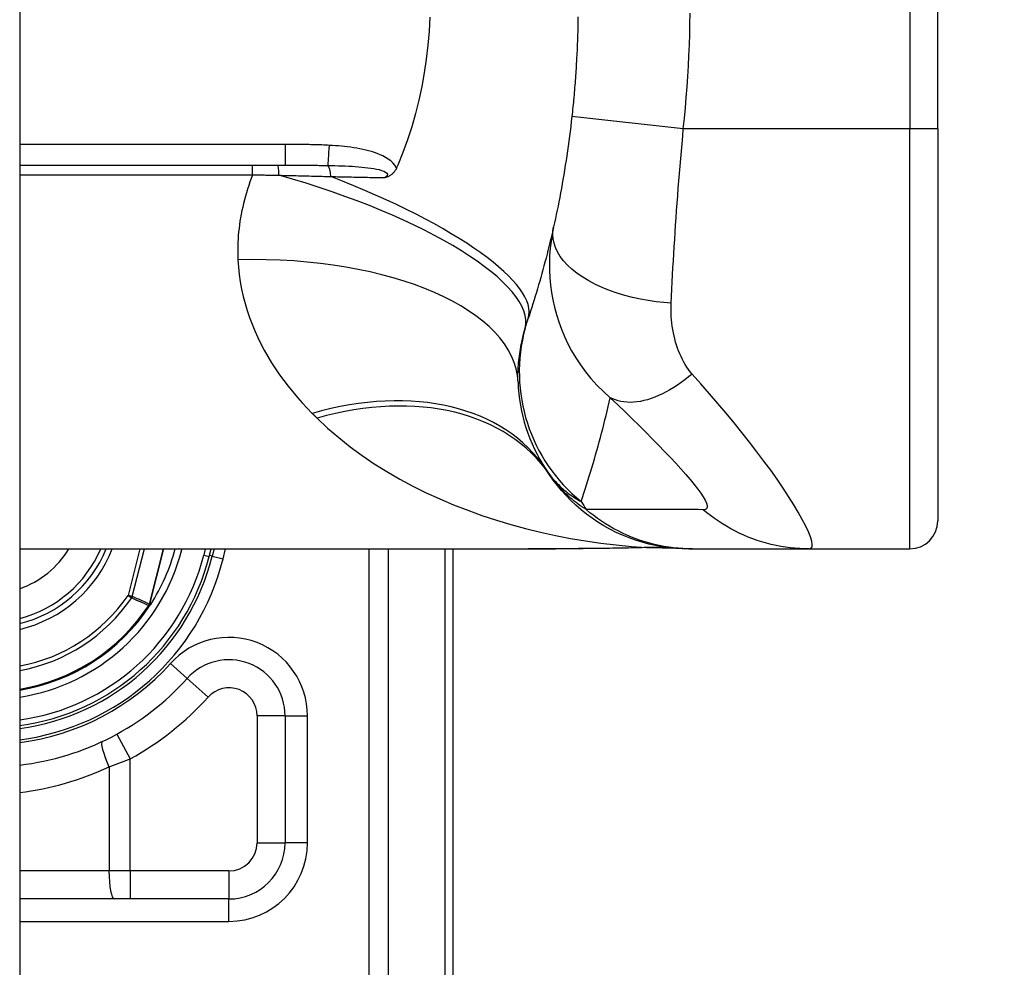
# Model space of a CAD drawing. Header units: inches. Extents: x 0 to 121, y -11 to 79.
# Tile 80 of 88: x 87.721 to 88.579, y 50.424 to 51.25. Entities that reach past the tile are written whole.
import ezdxf

# ---------------------------------------------------------------- set-up
doc = ezdxf.new("R2010")
doc.units = ezdxf.units.IN
doc.header["$LTSCALE"] = 7.278232
doc.header["$MEASUREMENT"] = 0
for name, color, linetype, lineweight in [('Dimensions(ANSI)', 7, 'Continuous', 25), ('Visible Edges(ANSI)', 7, 'Continuous', 25), ('Visible Tangent Edges(ANSI)', 7, 'Continuous', 25)]:
    doc.layers.add(name, color=color, linetype=linetype, lineweight=lineweight)
doc.styles.add('Dimension-ANSI', font='arialbd.ttf')
doc.dimstyles.new('INCH-ANSI', dxfattribs={"dimscale": 7.278232, "dimtxt": 0.12, "dimasz": 0.098425, "dimexe": 0.04, "dimexo": 0.04, "dimgap": 0.031496, "dimtad": 0, "dimtih": 1, "dimtoh": 1, "dimdec": 3, "dimrnd": 1e-08, "dimzin": 0, "dimdsep": 46, "dimtxsty": 'Dimension-ANSI', "dimcen": 0.09, "dimdle": 0.312, "dimclrd": 179, "dimclre": 179, "dimclrt": 7, "dimadec": 1, "dimazin": 0, "dimtfac": 1, "dimtdec": 3, "dimtofl": 0, "dimtmove": 0, "dimatfit": 3, "dimfxl": 1, "dimtolj": 1, "dimtzin": 4, "dimlwd": 25, "dimlwe": 25, "dimarcsym": 0})

# ---------------------------------------------------------------- blocks, each defined once
blk = doc.blocks.new('*D19')
at = {"layer": 'Defpoints', "color": 0, "linetype": 'Continuous', "transparency": 16777216}
for p in [(87.72058, 56.53723), (89.95332, 56.53723), (87.72058, 27.00784)]:
    blk.add_point(p, dxfattribs=at)
at = {"layer": 'Dimensions(ANSI)', "color": 179, "linetype": 'Continuous', "lineweight": 25, "true_color": 0x262658, "transparency": 16777216}
blk.add_line((88.01171, 56.53723), (89.95332, 56.53723), dxfattribs=at)
at = {"layer": 'Dimensions(ANSI)', "color": 7, "linetype": 'Continuous', "lineweight": 25, "transparency": 16777216, "insert": (92.00708, 56.53723), "char_height": 0.873388, "attachment_point": 5, "style": 'Dimension-ANSI'}
blk.add_mtext('\\A1;23.803', dxfattribs=at)

msp = doc.modelspace()

# ---------------------------------------------------------------- linework, layer by layer
at = {"layer": 'Visible Edges(ANSI)'}
for p, q in [((87.72058, 56.35611), (87.72058, 27.18896)), ((88.5206, 51.1549), (88.5206, 51.37469)), ((88.5206, 51.1549), (88.5206, 50.81301)), ((87.72058, 51.12315), (87.95183, 51.12315)), ((88.05002, 51.12315), (88.04907, 51.12093)), ((87.72058, 50.78859), (88.1637, 50.78859)), ((87.88571, 50.78197), (87.88739, 50.78859)), ((87.88992, 50.78859), (87.88833, 50.78222)), ((88.09833, 50.33436), (88.09833, 50.78859)), ((88.26901, 50.78973), (88.29147, 50.78911)), ((88.30381, 50.78859), (88.30681, 50.78859)), ((88.30681, 50.78859), (88.40861, 50.78859)), ((88.40861, 50.78859), (88.49618, 50.78859)), ((87.83458, 50.73985), (87.83374, 50.73887)), ((87.95181, 50.64305), (87.95181, 50.53217)), ((87.90297, 50.48333), (87.72058, 50.48333))]:
    msp.add_line(p, q, dxfattribs=at)
at = {"layer": 'Visible Edges(ANSI)', "flags": 128}
for points in [[(88.07796, 51.25237), (88.07735, 51.24008), (88.07635, 51.22783), (88.07495, 51.21568), (88.07316, 51.20363), (88.07099, 51.19171), (88.06843, 51.17991), (88.06549, 51.16825), (88.06218, 51.15673), (88.05849, 51.14537), (88.05444, 51.13417), (88.05002, 51.12315)], [(88.20709, 51.25258), (88.20703, 51.24851), (88.20695, 51.24444), (88.20685, 51.24037), (88.20673, 51.2363), (88.2066, 51.23223), (88.20644, 51.22816), (88.20627, 51.2241), (88.20608, 51.22003), (88.20587, 51.21597)], [(88.20587, 51.21597), (88.20576, 51.21386), (88.20564, 51.21175), (88.20552, 51.20965), (88.20539, 51.20754), (88.20525, 51.20544), (88.20511, 51.20333), (88.20497, 51.20123), (88.20482, 51.19913), (88.20467, 51.19702), (88.20451, 51.19492), (88.20434, 51.19282), (88.20417, 51.19072), (88.204, 51.18862), (88.20382, 51.18651), (88.20364, 51.18442), (88.20345, 51.18232), (88.20326, 51.18022), (88.20306, 51.17812), (88.20286, 51.17602), (88.20265, 51.17392), (88.20244, 51.17183), (88.20222, 51.16973), (88.202, 51.16763), (88.20177, 51.16554)], [(88.20177, 51.16554), (88.20129, 51.16123), (88.20079, 51.15693), (88.20026, 51.15264), (88.19972, 51.14836), (88.19916, 51.14409), (88.19858, 51.13984), (88.19798, 51.1356), (88.19737, 51.13139), (88.19673, 51.12721), (88.19608, 51.12305), (88.19542, 51.11893), (88.19474, 51.11484), (88.19405, 51.11079), (88.19335, 51.1068), (88.19264, 51.10286), (88.19192, 51.09895), (88.19118, 51.09508), (88.19044, 51.09128), (88.18971, 51.08757), (88.18896, 51.08389), (88.1882, 51.08023), (88.18742, 51.0766), (88.18664, 51.073), (88.18585, 51.06942)], [(88.04907, 51.12093), (88.04881, 51.12035), (88.04853, 51.11978), (88.04823, 51.11923), (88.04791, 51.11869), (88.04758, 51.11817), (88.04722, 51.11766), (88.04685, 51.11717), (88.04646, 51.11669), (88.04604, 51.11624), (88.04561, 51.11581), (88.04518, 51.1154), (88.04473, 51.11503), (88.04428, 51.11468), (88.04383, 51.11437), (88.04338, 51.11407), (88.04292, 51.11381), (88.04246, 51.11356), (88.042, 51.11333), (88.04153, 51.11312), (88.04107, 51.11293), (88.04061, 51.11275), (88.04015, 51.11259), (88.03968, 51.11243), (88.03921, 51.11229)], [(88.18585, 51.06942), (88.18507, 51.06596), (88.18427, 51.06251), (88.18346, 51.05907), (88.18264, 51.05564), (88.18181, 51.05222), (88.18097, 51.04882), (88.18011, 51.04543), (88.17924, 51.04205), (88.17836, 51.03868), (88.17746, 51.03532), (88.17656, 51.03197), (88.17564, 51.02864), (88.17471, 51.02532), (88.17377, 51.02201), (88.17282, 51.01871), (88.17186, 51.01542), (88.17088, 51.01215), (88.16989, 51.00888), (88.16889, 51.00563), (88.16788, 51.00239), (88.16686, 50.99916), (88.16583, 50.99594), (88.16478, 50.99274), (88.16372, 50.98954)], [(88.30381, 50.78859), (88.29804, 50.7887), (88.29224, 50.78904), (88.2864, 50.78962), (88.28055, 50.79044), (88.2747, 50.79151), (88.26886, 50.79282), (88.26305, 50.79437), (88.25729, 50.79617), (88.25158, 50.79821), (88.24595, 50.80049), (88.24041, 50.80301), (88.23497, 50.80576), (88.22966, 50.80873), (88.22447, 50.81192), (88.21943, 50.81532), (88.21455, 50.81891), (88.20984, 50.82269), (88.2053, 50.82664), (88.20096, 50.83075), (88.19681, 50.83501), (88.19286, 50.8394), (88.18912, 50.84392), (88.18559, 50.84854), (88.18228, 50.85326)], [(88.1637, 50.78859), (88.18752, 50.78865), (88.21168, 50.78881)], [(88.26901, 50.78973), (88.24065, 50.78912), (88.21168, 50.78881)], [(87.83463, 50.73991), (87.83459, 50.73987), (87.83455, 50.73982), (87.8345, 50.73978), (87.83445, 50.73974), (87.8344, 50.7397), (87.83434, 50.73966), (87.83429, 50.73963), (87.83424, 50.73959), (87.83418, 50.73956), (87.83412, 50.73952), (87.83407, 50.73949), (87.83401, 50.73946), (87.83395, 50.73943), (87.83389, 50.7394), (87.83384, 50.73937), (87.83378, 50.73935), (87.83372, 50.73932), (87.83367, 50.73929), (87.83361, 50.73927), (87.83355, 50.73924), (87.8335, 50.73922), (87.83344, 50.73919), (87.83339, 50.73917), (87.83334, 50.73914)], [(87.83481, 50.74013), (87.8348, 50.74012), (87.8348, 50.74011), (87.83479, 50.7401), (87.83478, 50.74009), (87.83478, 50.74008), (87.83477, 50.74007), (87.83476, 50.74006), (87.83475, 50.74005), (87.83475, 50.74004), (87.83474, 50.74003), (87.83473, 50.74002), (87.83473, 50.74001), (87.83472, 50.74), (87.83471, 50.73999), (87.8347, 50.73998), (87.8347, 50.73998), (87.83469, 50.73997), (87.83468, 50.73996), (87.83467, 50.73995), (87.83466, 50.73994), (87.83466, 50.73993), (87.83465, 50.73992), (87.83464, 50.73991), (87.83463, 50.73991)]]:
    msp.add_lwpolyline(points, dxfattribs=at)
at = {"layer": 'Visible Edges(ANSI)'}
for centre, radius, start, end in [((88.30128, 50.93889), 0.14652, 181.91989, 213.52082), ((88.79327, 51.26479), 0.73667, 213.52082, 213.96213), ((88.49618, 50.81301), 0.02442, 270, 0), ((87.6939, 50.83059), 0.11041, 283.9794, 337.63968), ((87.6939, 50.83059), 0.16744, 327.29811, 345.47206), ((87.6939, 50.83059), 0.20035, 277.65032, 346.02913), ((87.6939, 50.83059), 0.19787, 277.74684, 345.77595), ((87.6939, 50.83059), 0.16724, 279.17731, 326.73978), ((87.90297, 50.64305), 0.04884, 0, 138.10311), ((87.69392, 50.83059), 0.232, 276.59695, 318.10311), ((87.90297, 50.53217), 0.04884, 270, 0)]:
    msp.add_arc(centre, radius, start, end, dxfattribs=at)
at = {"layer": 'Visible Tangent Edges(ANSI)'}
for p, q in [((88.49618, 51.37469), (88.49618, 51.1549)), ((88.29887, 51.1549), (88.20177, 51.16554)), ((88.49618, 51.1549), (88.29887, 51.1549)), ((88.5206, 51.1549), (88.49618, 51.1549)), ((88.49618, 50.78859), (88.49618, 51.1549)), ((87.95183, 51.14124), (87.72058, 51.14124)), ((87.95183, 51.14124), (87.95183, 51.12315)), ((87.92353, 51.11479), (87.92353, 51.12315)), ((87.72058, 51.11479), (87.92353, 51.11479)), ((87.82529, 50.78859), (87.81501, 50.74804)), ((87.81872, 50.7471), (87.82924, 50.78859)), ((87.84579, 50.78859), (87.83359, 50.74048)), ((87.83378, 50.74043), (87.84599, 50.78859)), ((87.86189, 50.78801), (87.85961, 50.78859)), ((87.86189, 50.78801), (87.86204, 50.78859)), ((87.88235, 50.78859), (87.88098, 50.78317)), ((87.89781, 50.77986), (87.89998, 50.78859)), ((88.02472, 50.78859), (88.02472, 50.0973)), ((88.04199, 50.0973), (88.04199, 50.78859)), ((88.09118, 50.78859), (88.09118, 50.33436)), ((87.88098, 50.78317), (87.88571, 50.78197)), ((87.88833, 50.78222), (87.88593, 50.78282)), ((87.88833, 50.78222), (87.89781, 50.77986)), ((87.81872, 50.7471), (87.81501, 50.74804)), ((87.81501, 50.74804), (87.81818, 50.74588)), ((87.83302, 50.73935), (87.83334, 50.73914)), ((87.83334, 50.73978), (87.83352, 50.7397)), ((87.83334, 50.73914), (87.83374, 50.73887)), ((87.83359, 50.74048), (87.83378, 50.74043)), ((87.86661, 50.67567), (87.85207, 50.68871)), ((87.86661, 50.67567), (87.88479, 50.65936)), ((87.95181, 50.64305), (87.92739, 50.64305)), ((87.92739, 50.64305), (87.92739, 50.53217)), ((87.95181, 50.64305), (87.97134, 50.64305)), ((87.97134, 50.53217), (87.97134, 50.64305)), ((87.80523, 50.62704), (87.81695, 50.60561)), ((87.81695, 50.50775), (87.81695, 50.60561)), ((87.79841, 50.59855), (87.79841, 50.50775)), ((87.92739, 50.53217), (87.95181, 50.53217)), ((87.97134, 50.53217), (87.95181, 50.53217)), ((87.79841, 50.50775), (87.72058, 50.50775)), ((87.81695, 50.50775), (87.79841, 50.50775)), ((87.81695, 50.50775), (87.81695, 50.48333)), ((87.90297, 50.50775), (87.81695, 50.50775)), ((87.90297, 50.50775), (87.90297, 50.48333)), ((87.90297, 50.46379), (87.90297, 50.48333)), ((87.72058, 50.46379), (87.90297, 50.46379))]:
    msp.add_line(p, q, dxfattribs=at)
at = {"layer": 'Visible Tangent Edges(ANSI)', "flags": 128}
for points in [[(88.29887, 51.1549), (88.29983, 51.16403), (88.30071, 51.17316), (88.3015, 51.1823), (88.3022, 51.19145), (88.30283, 51.20061), (88.30337, 51.20977), (88.30382, 51.21893), (88.3042, 51.2281), (88.30449, 51.23727), (88.30469, 51.24644), (88.30482, 51.25562)], [(88.28834, 51.00289), (88.28864, 51.00904), (88.28895, 51.01519), (88.28926, 51.02132), (88.28958, 51.02744), (88.28991, 51.03355), (88.29025, 51.03965), (88.29061, 51.04584), (88.29099, 51.05211), (88.29138, 51.05838), (88.29179, 51.06467), (88.29221, 51.07098), (88.29264, 51.07735), (88.2931, 51.08374), (88.29356, 51.09016), (88.29404, 51.09658), (88.29453, 51.10303), (88.29504, 51.10948), (88.29556, 51.11595), (88.29609, 51.12242), (88.29664, 51.12891), (88.29721, 51.1354), (88.29778, 51.14189), (88.29834, 51.14839), (88.29887, 51.1549)], [(87.99044, 51.14047), (87.98884, 51.14055), (87.98723, 51.14063), (87.98562, 51.1407), (87.98401, 51.14077), (87.98241, 51.14083), (87.9808, 51.14089), (87.97919, 51.14093), (87.97758, 51.14098), (87.97597, 51.14102), (87.97436, 51.14105), (87.97275, 51.14109), (87.97114, 51.14111), (87.96953, 51.14114), (87.96792, 51.14116), (87.96632, 51.14118), (87.96471, 51.14119), (87.9631, 51.1412), (87.96149, 51.14121), (87.95988, 51.14122), (87.95827, 51.14123), (87.95666, 51.14123), (87.95505, 51.14123), (87.95344, 51.14124), (87.95183, 51.14124)], [(88.04907, 51.12093), (88.04761, 51.12312), (88.04586, 51.12511), (88.04388, 51.12689), (88.04172, 51.12849), (88.03943, 51.12991), (88.03708, 51.13118), (88.03467, 51.1323), (88.03222, 51.1333), (88.02974, 51.13419), (88.02723, 51.135), (88.02468, 51.13572), (88.02212, 51.13637), (88.01953, 51.13696), (88.01693, 51.13748), (88.01431, 51.13796), (88.01168, 51.13838), (88.00903, 51.13877), (88.00638, 51.13911), (88.00372, 51.13941), (88.00106, 51.13968), (87.9984, 51.13991), (87.99574, 51.14012), (87.99309, 51.14031), (87.99044, 51.14047)], [(87.95183, 51.12315), (87.95342, 51.12315), (87.95502, 51.12315), (87.95661, 51.12315), (87.95819, 51.12315), (87.95978, 51.12315), (87.96136, 51.12314), (87.96294, 51.12314), (87.96451, 51.12314), (87.96608, 51.12313), (87.96765, 51.12313), (87.96922, 51.12312), (87.97078, 51.12311), (87.97234, 51.1231), (87.9739, 51.12309), (87.97545, 51.12308), (87.977, 51.12307), (87.97854, 51.12306), (87.98008, 51.12304), (87.98162, 51.12302), (87.98315, 51.123), (87.98468, 51.12298), (87.9862, 51.12296), (87.98772, 51.12294), (87.98924, 51.12291)], [(87.92353, 51.11479), (87.92235, 51.11166), (87.92122, 51.10853), (87.92015, 51.10541), (87.91913, 51.10228), (87.91817, 51.09915), (87.91727, 51.09603), (87.91642, 51.0929), (87.91564, 51.08978), (87.91491, 51.08667), (87.91423, 51.08356), (87.91361, 51.08045), (87.91305, 51.07735), (87.91255, 51.07425), (87.9121, 51.07116), (87.91171, 51.06808), (87.91138, 51.065), (87.9111, 51.06193), (87.91089, 51.05886), (87.91072, 51.05581), (87.91062, 51.05277), (87.91057, 51.04973), (87.91058, 51.04671), (87.91065, 51.04371), (87.91077, 51.04071)], [(87.92353, 51.11479), (87.92449, 51.11477), (87.92544, 51.11476), (87.9264, 51.11474), (87.92735, 51.11473), (87.92831, 51.11471), (87.92926, 51.11469), (87.93022, 51.11468), (87.93117, 51.11466), (87.93213, 51.11465), (87.93308, 51.11463), (87.93404, 51.11461), (87.93499, 51.1146), (87.93595, 51.11458), (87.9369, 51.11456), (87.93785, 51.11454), (87.93881, 51.11453), (87.93976, 51.11451), (87.94071, 51.11449), (87.94166, 51.11447), (87.94262, 51.11446), (87.94357, 51.11444), (87.94452, 51.11442), (87.94547, 51.1144), (87.94642, 51.11438)], [(87.98924, 51.12291), (87.99229, 51.12285), (87.99533, 51.12277), (87.99835, 51.12268), (88.00136, 51.12258), (88.00433, 51.12246), (88.00728, 51.12233), (88.01019, 51.12217), (88.01305, 51.12199), (88.01587, 51.12179), (88.01864, 51.12155), (88.02135, 51.12129), (88.024, 51.12099), (88.02658, 51.12064), (88.02908, 51.12025), (88.03149, 51.1198), (88.0338, 51.11927), (88.03593, 51.11867), (88.03781, 51.11797), (88.03936, 51.11718), (88.04047, 51.11628), (88.04101, 51.1153), (88.04094, 51.11427), (88.04032, 51.11325), (88.03921, 51.11229)], [(87.94642, 51.11438), (87.94833, 51.11434), (87.95024, 51.1143), (87.95214, 51.11426), (87.95404, 51.11422), (87.95595, 51.11418), (87.95785, 51.11414), (87.95975, 51.1141), (87.96164, 51.11406), (87.96354, 51.11401), (87.96543, 51.11397), (87.96732, 51.11392), (87.9692, 51.11388), (87.97108, 51.11383), (87.97296, 51.11378), (87.97484, 51.11373), (87.97672, 51.11369), (87.97859, 51.11364), (87.98046, 51.11359), (87.98233, 51.11353), (87.98419, 51.11348), (87.98605, 51.11343), (87.98791, 51.11338), (87.98976, 51.11332), (87.99161, 51.11327)], [(87.99161, 51.11327), (87.99364, 51.11323), (87.99566, 51.11318), (87.99768, 51.11314), (87.9997, 51.1131), (88.00172, 51.11306), (88.00373, 51.11302), (88.00574, 51.11297), (88.00774, 51.11293), (88.00974, 51.11289), (88.01174, 51.11285), (88.01373, 51.11281), (88.01572, 51.11277), (88.01771, 51.11273), (88.01969, 51.11268), (88.02167, 51.11264), (88.02364, 51.1126), (88.0256, 51.11256), (88.02756, 51.11252), (88.02952, 51.11248), (88.03147, 51.11244), (88.03341, 51.1124), (88.03535, 51.11236), (88.03728, 51.11233), (88.03921, 51.11229)], [(88.18585, 51.06942), (88.1846, 51.06323), (88.1836, 51.05698), (88.18286, 51.05067), (88.18238, 51.04432), (88.18216, 51.03794), (88.18221, 51.03153), (88.18253, 51.02508), (88.18312, 51.0186), (88.18399, 51.01214), (88.18514, 51.00571), (88.18657, 50.99931), (88.18829, 50.99292), (88.1903, 50.98653), (88.19263, 50.98016), (88.19528, 50.97383), (88.19825, 50.96753), (88.20155, 50.96128), (88.2052, 50.9551), (88.20922, 50.94901), (88.21362, 50.94302), (88.21841, 50.93715), (88.22361, 50.93141), (88.22923, 50.92582), (88.23529, 50.92042)], [(88.28834, 51.00289), (88.28181, 51.00336), (88.27513, 51.00407), (88.26835, 51.00503), (88.26151, 51.00625), (88.25467, 51.00773), (88.24786, 51.00949), (88.24116, 51.01152), (88.23461, 51.01381), (88.22829, 51.01637), (88.22224, 51.01917), (88.21652, 51.02219), (88.21119, 51.02542), (88.20629, 51.02883), (88.20186, 51.03239), (88.19794, 51.03607), (88.19453, 51.03983), (88.19165, 51.04365), (88.18932, 51.04749), (88.18752, 51.05132), (88.18624, 51.05511), (88.18546, 51.05884), (88.18515, 51.06248), (88.1853, 51.06601), (88.18585, 51.06942)], [(87.91077, 51.04071), (87.91122, 51.03421), (87.91192, 51.02776), (87.91285, 51.02136), (87.91402, 51.01504), (87.9154, 51.00878), (87.91701, 51.0026), (87.91882, 50.9965), (87.92084, 50.99048), (87.92305, 50.98455), (87.92546, 50.97871), (87.92804, 50.97296), (87.93079, 50.96732), (87.93371, 50.96177), (87.9368, 50.9563), (87.94004, 50.95092), (87.94344, 50.94564), (87.94699, 50.94044), (87.95069, 50.93534), (87.95452, 50.93033), (87.95848, 50.92542), (87.96257, 50.9206), (87.96678, 50.91588), (87.9711, 50.91126), (87.97553, 50.90673)], [(88.3066, 50.94108), (88.305, 50.94297), (88.30347, 50.94497), (88.30202, 50.94706), (88.30064, 50.94924), (88.29934, 50.95149), (88.29811, 50.95382), (88.29695, 50.95621), (88.29586, 50.95866), (88.29485, 50.96117), (88.2939, 50.96373), (88.29303, 50.96633), (88.29223, 50.96897), (88.2915, 50.97165), (88.29084, 50.97436), (88.29025, 50.97711), (88.28974, 50.97991), (88.28929, 50.98274), (88.28893, 50.98559), (88.28864, 50.98845), (88.28842, 50.99132), (88.28828, 50.99421), (88.28822, 50.99711), (88.28824, 51), (88.28834, 51.00289)], [(88.16108, 50.98094), (88.16119, 50.9813), (88.16129, 50.98166), (88.16139, 50.98202), (88.1615, 50.98238), (88.1616, 50.98274), (88.16171, 50.9831), (88.16181, 50.98346), (88.16192, 50.98382), (88.16203, 50.98418), (88.16213, 50.98454), (88.16224, 50.98489), (88.16235, 50.98525), (88.16246, 50.98561), (88.16257, 50.98597), (88.16269, 50.98633), (88.1628, 50.98669), (88.16291, 50.98704), (88.16303, 50.9874), (88.16314, 50.98776), (88.16326, 50.98812), (88.16337, 50.98847), (88.16349, 50.98883), (88.16361, 50.98919), (88.16372, 50.98954)], [(88.15484, 50.93398), (88.15479, 50.9358), (88.15477, 50.93763), (88.15478, 50.93948), (88.15481, 50.94135), (88.15487, 50.94322), (88.15496, 50.94511), (88.15507, 50.94702), (88.15521, 50.94893), (88.15538, 50.95086), (88.15557, 50.9528), (88.15579, 50.95475), (88.15604, 50.95672), (88.15631, 50.95869), (88.15661, 50.96067), (88.15694, 50.96266), (88.1573, 50.96466), (88.15768, 50.96667), (88.15808, 50.96869), (88.15852, 50.97072), (88.15898, 50.97275), (88.15947, 50.97479), (88.15998, 50.97684), (88.16052, 50.97889), (88.16108, 50.98094)], [(88.3066, 50.94108), (88.30347, 50.93849), (88.30028, 50.936), (88.29706, 50.93362), (88.29381, 50.93137), (88.29053, 50.92924), (88.28724, 50.92726), (88.28394, 50.92542), (88.28065, 50.92374), (88.27737, 50.92222), (88.2741, 50.92086), (88.27087, 50.91968), (88.26768, 50.91867), (88.26454, 50.91785), (88.26145, 50.9172), (88.25843, 50.91673), (88.25548, 50.91645), (88.25261, 50.91635), (88.24983, 50.91642), (88.24715, 50.91667), (88.24456, 50.9171), (88.24208, 50.91769), (88.2397, 50.91845), (88.23744, 50.91936), (88.23529, 50.92042)], [(88.40861, 50.78859), (88.41017, 50.78901), (88.41107, 50.79027), (88.41129, 50.79237), (88.41084, 50.79529), (88.40972, 50.79899), (88.40795, 50.80343), (88.40557, 50.80853), (88.40262, 50.81424), (88.39912, 50.82046), (88.39514, 50.82714), (88.3907, 50.83421), (88.38584, 50.8416), (88.38062, 50.84925), (88.37505, 50.85712), (88.36919, 50.86516), (88.36304, 50.87334), (88.35665, 50.88162), (88.35003, 50.88999), (88.3432, 50.89842), (88.3362, 50.90688), (88.32905, 50.91536), (88.32174, 50.92386), (88.31428, 50.93241), (88.3066, 50.94108)], [(88.20989, 50.82982), (88.2111, 50.83347), (88.2123, 50.83713), (88.21348, 50.8408), (88.21466, 50.84448), (88.21582, 50.84818), (88.21696, 50.85188), (88.2181, 50.85559), (88.21921, 50.85932), (88.22032, 50.86306), (88.22141, 50.8668), (88.22249, 50.87056), (88.22356, 50.87433), (88.22461, 50.87811), (88.22565, 50.8819), (88.22668, 50.8857), (88.22769, 50.88951), (88.22869, 50.89334), (88.22967, 50.89717), (88.23064, 50.90102), (88.2316, 50.90488), (88.23254, 50.90875), (88.23347, 50.91262), (88.23439, 50.91652), (88.23529, 50.92042)], [(88.23529, 50.92042), (88.24186, 50.91414), (88.2482, 50.90803), (88.25436, 50.90203), (88.26036, 50.89612), (88.2662, 50.89032), (88.27187, 50.88461), (88.27733, 50.87904), (88.28257, 50.8736), (88.28759, 50.86831), (88.29235, 50.86319), (88.29684, 50.85825), (88.30103, 50.85352), (88.30488, 50.84901), (88.30837, 50.84476), (88.31145, 50.8408), (88.3141, 50.83715), (88.31628, 50.83385), (88.31795, 50.83093), (88.31909, 50.82843), (88.31966, 50.82636), (88.31965, 50.82476), (88.31906, 50.82362), (88.31789, 50.82296), (88.31617, 50.82277)], [(87.97553, 50.90673), (87.97571, 50.90656), (87.97588, 50.90639), (87.97606, 50.90621), (87.97623, 50.90604), (87.97641, 50.90586), (87.97658, 50.90569), (87.97676, 50.90552), (87.97693, 50.90534), (87.97711, 50.90517), (87.97728, 50.905), (87.97746, 50.90482), (87.97763, 50.90465), (87.97781, 50.90448), (87.97798, 50.9043), (87.97816, 50.90413), (87.97833, 50.90396), (87.97851, 50.90379), (87.97868, 50.90361), (87.97886, 50.90344), (87.97903, 50.90327), (87.97921, 50.9031), (87.97938, 50.90292), (87.97955, 50.90275), (87.97973, 50.90258)], [(87.97973, 50.90258), (87.98896, 50.89391), (87.99859, 50.88561), (88.0086, 50.87766), (88.01895, 50.87008), (88.02961, 50.86286), (88.04056, 50.85601), (88.05176, 50.84951), (88.0632, 50.84336), (88.07486, 50.83757), (88.08671, 50.83212), (88.09877, 50.827), (88.111, 50.82222), (88.1234, 50.81776), (88.13596, 50.81363), (88.14866, 50.80982), (88.1615, 50.80633), (88.17444, 50.80315), (88.18748, 50.8003), (88.20061, 50.79776), (88.2138, 50.79554), (88.22704, 50.79362), (88.24032, 50.79202), (88.25363, 50.79073), (88.26694, 50.78974)], [(88.17913, 50.85798), (88.18028, 50.85628), (88.18144, 50.85464), (88.18262, 50.85306), (88.18382, 50.85153), (88.18503, 50.85005), (88.18625, 50.84862), (88.18749, 50.84724), (88.18874, 50.84591), (88.19, 50.84462), (88.19127, 50.84337), (88.19255, 50.84216), (88.19384, 50.841), (88.19514, 50.83987), (88.19644, 50.83878), (88.19776, 50.83773), (88.19908, 50.83672), (88.20041, 50.83574), (88.20175, 50.8348), (88.20309, 50.83389), (88.20444, 50.83301), (88.20579, 50.83217), (88.20715, 50.83136), (88.20852, 50.83057), (88.20989, 50.82982)], [(88.21432, 50.82279), (88.21242, 50.82403), (88.21059, 50.82528), (88.20881, 50.82653), (88.20708, 50.82779), (88.20541, 50.82905), (88.2038, 50.83031), (88.20223, 50.83158), (88.20071, 50.83285), (88.19925, 50.83412), (88.19783, 50.8354), (88.19645, 50.83667), (88.19512, 50.83795), (88.19384, 50.83923), (88.19259, 50.84051), (88.19139, 50.84178), (88.19023, 50.84306), (88.18911, 50.84433), (88.18803, 50.84561), (88.18698, 50.84689), (88.18597, 50.84816), (88.185, 50.84943), (88.18406, 50.85071), (88.18315, 50.85198), (88.18228, 50.85326)], [(88.30681, 50.78859), (88.3027, 50.78865), (88.29857, 50.78883), (88.29444, 50.78913), (88.2903, 50.78955), (88.28615, 50.7901), (88.28202, 50.79077), (88.27789, 50.79157), (88.27378, 50.79249), (88.26969, 50.79354), (88.26563, 50.7947), (88.2616, 50.79599), (88.2576, 50.7974), (88.25365, 50.79893), (88.24975, 50.80058), (88.2459, 50.80234), (88.2421, 50.80421), (88.23837, 50.80619), (88.23471, 50.80827), (88.23111, 50.81046), (88.22759, 50.81274), (88.22415, 50.81512), (88.22079, 50.81759), (88.21751, 50.82015), (88.21432, 50.82279)], [(88.31617, 50.82277), (88.31191, 50.82279), (88.30767, 50.82279), (88.30342, 50.82279), (88.29918, 50.82279), (88.29494, 50.82279), (88.2907, 50.82279), (88.28645, 50.82279), (88.28221, 50.82279), (88.27797, 50.82279), (88.27373, 50.82279), (88.26949, 50.82279), (88.26525, 50.82279), (88.26101, 50.82279), (88.25676, 50.82279), (88.25252, 50.82279), (88.24828, 50.82279), (88.24404, 50.82279), (88.2398, 50.82279), (88.23556, 50.82279), (88.23131, 50.82279), (88.22707, 50.82279), (88.22284, 50.82279), (88.2186, 50.82279), (88.21432, 50.82279)], [(88.40861, 50.78859), (88.4045, 50.78865), (88.40037, 50.78883), (88.39623, 50.78913), (88.39209, 50.78955), (88.38795, 50.7901), (88.38381, 50.79077), (88.37968, 50.79157), (88.37557, 50.79249), (88.37148, 50.79353), (88.36742, 50.7947), (88.36339, 50.79599), (88.3594, 50.7974), (88.35545, 50.79893), (88.35155, 50.80057), (88.3477, 50.80233), (88.34391, 50.8042), (88.34019, 50.80618), (88.33652, 50.80826), (88.33293, 50.81045), (88.32942, 50.81273), (88.32598, 50.81511), (88.32262, 50.81758), (88.31935, 50.82013), (88.31617, 50.82277)], [(88.21151, 50.78882), (88.20949, 50.7888), (88.20746, 50.78879), (88.20545, 50.78877), (88.20343, 50.78876), (88.20141, 50.78874), (88.1994, 50.78873), (88.19739, 50.78871), (88.19539, 50.7887), (88.19339, 50.78869), (88.19138, 50.78867), (88.18939, 50.78866), (88.18739, 50.78865), (88.1854, 50.78864), (88.18341, 50.78863), (88.18143, 50.78862), (88.17944, 50.78861), (88.17746, 50.7886), (88.17549, 50.7886), (88.17351, 50.78859), (88.17154, 50.78858), (88.16958, 50.78858), (88.16761, 50.78858), (88.16565, 50.78857), (88.1637, 50.78857)], [(88.26694, 50.78974), (88.26469, 50.78967), (88.26244, 50.78961), (88.26018, 50.78955), (88.25791, 50.7895), (88.25564, 50.78944), (88.25336, 50.78939), (88.25107, 50.78934), (88.24878, 50.78929), (88.24649, 50.78925), (88.24419, 50.78921), (88.24188, 50.78917), (88.23957, 50.78913), (88.23726, 50.7891), (88.23494, 50.78906), (88.23262, 50.78903), (88.23029, 50.789), (88.22795, 50.78897), (88.22562, 50.78895), (88.22328, 50.78892), (88.22093, 50.7889), (88.21858, 50.78887), (88.21623, 50.78885), (88.21387, 50.78883), (88.21151, 50.78882)], [(88.26694, 50.78974), (88.26702, 50.78974), (88.2671, 50.78974), (88.26717, 50.78974), (88.26725, 50.78974), (88.26732, 50.78974), (88.26738, 50.78974), (88.26745, 50.78974), (88.26751, 50.78974), (88.26757, 50.78974), (88.26763, 50.78974), (88.26769, 50.78974), (88.26774, 50.78974), (88.2678, 50.78974), (88.26784, 50.78974), (88.26789, 50.78974), (88.26793, 50.78974), (88.26798, 50.78974), (88.26802, 50.78974), (88.26805, 50.78974), (88.26808, 50.78974), (88.26812, 50.78973), (88.26814, 50.78973), (88.26817, 50.78973), (88.26819, 50.78973)], [(88.26819, 50.78973), (88.26823, 50.78973), (88.26826, 50.78973), (88.26829, 50.78973), (88.26833, 50.78973), (88.26836, 50.78973), (88.2684, 50.78973), (88.26843, 50.78973), (88.26846, 50.78973), (88.2685, 50.78973), (88.26853, 50.78972), (88.26857, 50.78972), (88.2686, 50.78972), (88.26864, 50.78972), (88.26867, 50.78972), (88.2687, 50.78972), (88.26874, 50.78972), (88.26877, 50.78972), (88.26881, 50.78973), (88.26884, 50.78973), (88.26887, 50.78973), (88.26891, 50.78973), (88.26894, 50.78973), (88.26898, 50.78973), (88.26901, 50.78973)], [(87.81818, 50.74588), (87.81879, 50.74561), (87.81941, 50.74533), (87.82003, 50.74506), (87.82065, 50.74478), (87.82127, 50.74451), (87.82188, 50.74424), (87.8225, 50.74396), (87.82312, 50.74369), (87.82374, 50.74342), (87.82436, 50.74314), (87.82497, 50.74287), (87.82559, 50.7426), (87.82621, 50.74233), (87.82683, 50.74206), (87.82745, 50.74178), (87.82807, 50.74151), (87.82868, 50.74124), (87.8293, 50.74097), (87.82992, 50.7407), (87.83054, 50.74043), (87.83116, 50.74016), (87.83178, 50.73989), (87.8324, 50.73962), (87.83302, 50.73935)], [(87.83359, 50.74048), (87.83297, 50.74075), (87.83235, 50.74103), (87.83173, 50.7413), (87.83111, 50.74157), (87.83049, 50.74185), (87.82987, 50.74212), (87.82925, 50.7424), (87.82863, 50.74267), (87.82801, 50.74295), (87.82739, 50.74322), (87.82677, 50.7435), (87.82615, 50.74377), (87.82553, 50.74405), (87.82491, 50.74432), (87.8243, 50.7446), (87.82368, 50.74488), (87.82306, 50.74515), (87.82244, 50.74543), (87.82182, 50.74571), (87.8212, 50.74598), (87.82058, 50.74626), (87.81996, 50.74654), (87.81934, 50.74682), (87.81872, 50.7471)], [(87.83334, 50.73978), (87.83333, 50.73977), (87.83332, 50.73975), (87.8333, 50.73973), (87.83329, 50.73971), (87.83327, 50.7397), (87.83326, 50.73968), (87.83324, 50.73966), (87.83323, 50.73964), (87.83322, 50.73963), (87.8332, 50.73961), (87.83319, 50.73959), (87.83317, 50.73957), (87.83316, 50.73955), (87.83315, 50.73954), (87.83313, 50.73952), (87.83312, 50.7395), (87.83311, 50.73948), (87.83309, 50.73946), (87.83308, 50.73944), (87.83307, 50.73943), (87.83305, 50.73941), (87.83304, 50.73939), (87.83303, 50.73937), (87.83302, 50.73935)], [(87.83334, 50.73978), (87.83334, 50.73976), (87.83333, 50.73973), (87.83333, 50.7397), (87.83332, 50.73967), (87.83332, 50.73965), (87.83332, 50.73962), (87.83331, 50.73959), (87.83331, 50.73957), (87.83331, 50.73954), (87.83331, 50.73951), (87.83331, 50.73948), (87.83331, 50.73946), (87.83331, 50.73943), (87.83331, 50.7394), (87.83331, 50.73938), (87.83331, 50.73935), (87.83331, 50.73932), (87.83332, 50.7393), (87.83332, 50.73927), (87.83332, 50.73925), (87.83332, 50.73922), (87.83333, 50.73919), (87.83333, 50.73917), (87.83334, 50.73914)], [(87.83359, 50.74048), (87.83359, 50.74045), (87.83358, 50.74042), (87.83357, 50.74039), (87.83356, 50.74036), (87.83355, 50.74033), (87.83354, 50.7403), (87.83354, 50.74027), (87.83353, 50.74024), (87.83352, 50.74021), (87.83351, 50.74018), (87.8335, 50.74015), (87.83349, 50.74012), (87.83348, 50.7401), (87.83347, 50.74007), (87.83345, 50.74004), (87.83344, 50.74001), (87.83343, 50.73998), (87.83342, 50.73995), (87.83341, 50.73992), (87.8334, 50.73989), (87.83338, 50.73987), (87.83337, 50.73984), (87.83336, 50.73981), (87.83334, 50.73978)], [(87.83334, 50.73914), (87.83334, 50.73916), (87.83335, 50.73919), (87.83335, 50.73921), (87.83336, 50.73924), (87.83336, 50.73926), (87.83337, 50.73928), (87.83338, 50.73931), (87.83338, 50.73933), (87.83339, 50.73936), (87.8334, 50.73938), (87.8334, 50.7394), (87.83341, 50.73943), (87.83342, 50.73945), (87.83343, 50.73947), (87.83343, 50.7395), (87.83344, 50.73952), (87.83345, 50.73954), (87.83346, 50.73956), (87.83347, 50.73959), (87.83348, 50.73961), (87.83349, 50.73963), (87.8335, 50.73966), (87.83351, 50.73968), (87.83352, 50.7397)], [(87.83352, 50.7397), (87.83353, 50.73973), (87.83354, 50.73976), (87.83356, 50.73979), (87.83357, 50.73982), (87.83358, 50.73985), (87.8336, 50.73988), (87.83361, 50.73991), (87.83362, 50.73994), (87.83363, 50.73997), (87.83364, 50.74), (87.83366, 50.74003), (87.83367, 50.74006), (87.83368, 50.74009), (87.83369, 50.74012), (87.8337, 50.74015), (87.83371, 50.74018), (87.83372, 50.74021), (87.83373, 50.74025), (87.83374, 50.74028), (87.83375, 50.74031), (87.83376, 50.74034), (87.83376, 50.74037), (87.83377, 50.7404), (87.83378, 50.74043)], [(87.79841, 50.59855), (87.79918, 50.59882), (87.79996, 50.5991), (87.80074, 50.59938), (87.80151, 50.59966), (87.80229, 50.59994), (87.80306, 50.60022), (87.80384, 50.60051), (87.80462, 50.6008), (87.80539, 50.60109), (87.80617, 50.60138), (87.80694, 50.60167), (87.80772, 50.60196), (87.80849, 50.60226), (87.80926, 50.60256), (87.81004, 50.60285), (87.81081, 50.60315), (87.81158, 50.60346), (87.81235, 50.60376), (87.81312, 50.60407), (87.81389, 50.60437), (87.81465, 50.60468), (87.81542, 50.60499), (87.81618, 50.6053), (87.81695, 50.60561)]]:
    msp.add_lwpolyline(points, dxfattribs=at)
at = {"layer": 'Visible Tangent Edges(ANSI)'}
for centre, radius, start, end in [((88.66996, 51.11503), 0.5413, 211.79568, 212.67565), ((87.6939, 50.83059), 0.08124, 289.16587, 328.86781), ((87.6939, 50.83059), 0.10603, 284.56944, 336.6625), ((87.6939, 50.83059), 0.1153, 283.37595, 338.63462), ((87.6939, 50.83059), 0.1733, 278.85335, 345.77595), ((87.6939, 50.83059), 0.19299, 277.94415, 345.77595), ((87.6939, 50.83059), 0.21012, 277.29269, 346.02913), ((87.6939, 50.83059), 0.14657, 280.48522, 325.71954), ((87.6939, 50.83059), 0.1504, 280.21522, 325.71954), ((87.6939, 50.83059), 0.16636, 279.2258, 326.73978), ((87.90297, 50.64305), 0.06838, 0, 138.10311), ((87.69392, 50.83059), 0.21246, 277.20664, 318.10311), ((87.90297, 50.64305), 0.02442, 0, 138.10311), ((87.69392, 50.83059), 0.25642, 298.671, 318.10311), ((87.68929, 50.83059), 0.25642, 277.00862, 295.18561), ((87.90297, 50.53217), 0.06838, 270, 0), ((87.90297, 50.53217), 0.02442, 270, 0)]:
    msp.add_arc(centre, radius, start, end, dxfattribs=at)
for centre, major_axis, ratio, start_param, end_param in [((87.99044, 51.14684), (-0.0013, -0.02439), 0.014385, 0.193863, 1.307039), ((87.94538, 51.11094), (0, 0.01221), 0.088862, 4.997905, 6.283185), ((87.98863, 51.11094), (0, 0.01221), 0.248547, 4.904235, 6.082979), ((87.9256, 51.0456), (0.23535, -0.06517), 0.2942, 0.007286, 1.563781), ((87.93203, 51.06671), (0.2317, -0.07716), 0.261865, 0, 1.39871), ((87.91077, 50.9258), (0.24407, 0.00818), 0.470345, 0, 1.555031), ((88.30238, 50.94214), (-0.13896, 0.04647), 0.992002, 0.055198, 1.207346), ((87.97553, 50.72311), (0.20359, 0.13486), 0.689059, 0, 1.142601), ((87.97973, 50.71683), (0.20255, 0.13643), 0.696909, 0, 1.131926), ((88.21151, 50.81323), (0.00017, -0.02442), 0.222867, 6.251382, 6.283185), ((88.26694, 50.54612), (0.02304, 0.24312), 0.804371, 0, 0.117269), ((88.27091, 50.54577), (0.02056, 0.24334), 0.910929, 0, 0.104701), ((87.81501, 50.74804), (0.00201, 0.00445), 0.779727, 4.57537, 4.849408), ((87.80304, 50.59855), (-0.01039, 0.0221), 0.172316, 0, 1.48994), ((87.80304, 50.50775), (0, -0.02442), 0.189796, 4.712389, 6.283185)]:
    msp.add_ellipse(centre, major_axis=major_axis, ratio=ratio, start_param=start_param, end_param=end_param, dxfattribs=at)

# ---------------------------------------------------------------- dimensions: what is measured, and where the dimension line sits
at = {"layer": 'Dimensions(ANSI)', "color": 179, "linetype": 'Continuous', "lineweight": 25, "true_color": 0x262658}
dim = msp.add_ordinate_dim(feature_location=(87.72058, 56.53723), offset=(2.23275, 0), dtype=0, origin=(87.72058, 27.00784), dimstyle='INCH-ANSI', override={"dimgap": 0.031496, "dimtad": 0, "dimdec": 3, "dimlfac": 0.806078, "dimtol": 0, "dimlim": 0, "dimtp": 0, "dimtm": 0, "dimtdec": 3}, dxfattribs=at)
dim.commit()
dim.dimension.update_dxf_attribs({"geometry": '*D19', "text_midpoint": (92.00708, 56.53723)})

doc.saveas('drawing.dxf')
